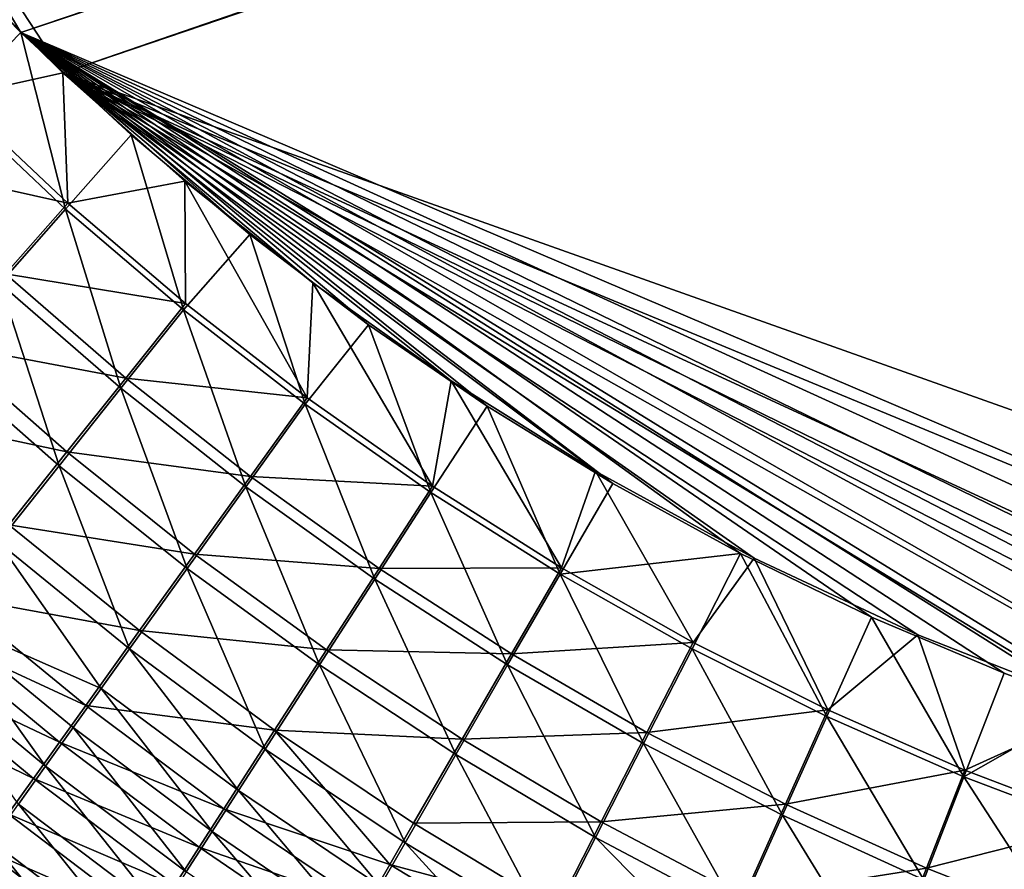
# Model space of a CAD drawing. Header units: metres. Extents: x -900 to 900, y -400 to 400.
# Tile 36 of 249: x -520 to -478, y -224 to -188. Entities that reach past the tile are written whole.
import ezdxf

# ---------------------------------------------------------------- set-up
doc = ezdxf.new("R2010")
doc.units = ezdxf.units.M

msp = doc.modelspace()

# ---------------------------------------------------------------- linework, layer by layer
at = {"layer": 'top'}
for points in [[(-520.393921, -188.45813, -493.390167), (-556.825012, -127.259506, -492.974121), (-63.320282, -33.791721, -503.495331)], [(-63.258526, -33.780186, -500.496002), (-553.594482, -136.830185, -490.000427), (-518.588135, -190.194061, -490.413635)], [(-62.851711, -35.5509, -503.495331), (-520.393921, -188.45813, -493.390167), (-63.320282, -33.791721, -503.495331)], [(-62.84462, -35.365765, -500.496002), (-63.258526, -33.780186, -500.496002), (-518.588135, -190.194061, -490.413635)], [(-518.588135, -190.194061, -490.413635), (-423.970123, -223.826447, -491.966522), (-62.84462, -35.365765, -500.496002)], [(-437.335358, -223.870071, -494.717072), (-520.393921, -188.45813, -493.390167), (-62.851711, -35.5509, -503.495331)], [(-520.393921, -188.45813, -493.390167), (-524.934204, -183.812775, -493.330139), (-556.825012, -127.259506, -492.974121)], [(-518.588135, -190.194061, -490.413635), (-553.594482, -136.830185, -490.000427), (-523.358032, -185.491104, -490.349915)], [(-524.934204, -183.812775, -493.330139), (-520.393921, -188.45813, -493.390167), (-523.337769, -191.477264, -493.167603)], [(-518.588135, -190.194061, -490.413635), (-523.358032, -185.491104, -490.349915), (-523.226501, -191.224335, -490.177795)], [(-523.337769, -191.477264, -493.167603), (-520.393921, -188.45813, -493.390167), (-518.471558, -196.050323, -493.229462)], [(-520.393921, -188.45813, -493.390167), (-515.65564, -192.85997, -493.454346), (-518.471558, -196.050323, -493.229462)], [(-437.335358, -223.870071, -494.717072), (-443.178528, -223.713989, -494.608795), (-520.393921, -188.45813, -493.390167)], [(-443.178528, -223.713989, -494.608795), (-449.004364, -223.236893, -494.503418), (-520.393921, -188.45813, -493.390167)], [(-520.393921, -188.45813, -493.390167), (-449.004364, -223.236893, -494.503418), (-454.678619, -222.464706, -494.403168)], [(-454.678619, -222.464706, -494.403168), (-459.38681, -221.592926, -494.321655), (-520.393921, -188.45813, -493.390167)], [(-459.38681, -221.592926, -494.321655), (-465.170959, -220.232056, -494.223541), (-520.393921, -188.45813, -493.390167)], [(-520.393921, -188.45813, -493.390167), (-465.170959, -220.232056, -494.223541), (-472.374176, -218.08316, -494.10437)], [(-472.374176, -218.08316, -494.10437), (-474.462921, -217.363785, -494.070435), (-520.393921, -188.45813, -493.390167)], [(-474.462921, -217.363785, -494.070435), (-478.14621, -215.987137, -494.01123), (-520.393921, -188.45813, -493.390167)], [(-520.393921, -188.45813, -493.390167), (-478.14621, -215.987137, -494.01123), (-483.842773, -213.578735, -493.921265)], [(-483.842773, -213.578735, -493.921265), (-489.474823, -210.849426, -493.834198), (-520.393921, -188.45813, -493.390167)], [(-489.474823, -210.849426, -493.834198), (-494.963257, -207.837082, -493.75119), (-520.393921, -188.45813, -493.390167)], [(-520.393921, -188.45813, -493.390167), (-494.963257, -207.837082, -493.75119), (-500.363434, -204.511017, -493.671234)], [(-500.363434, -204.511017, -493.671234), (-505.455383, -201.020493, -493.597443), (-520.393921, -188.45813, -493.390167)], [(-505.455383, -201.020493, -493.597443), (-510.556488, -197.147537, -493.525055), (-520.393921, -188.45813, -493.390167)], [(-520.393921, -188.45813, -493.390167), (-510.556488, -197.147537, -493.525055), (-515.65564, -192.85997, -493.454346)], [(-518.372864, -195.790604, -490.239655), (-518.588135, -190.194061, -490.413635), (-523.226501, -191.224335, -490.177795)], [(-446.716522, -223.428253, -491.544159), (-437.279114, -223.842056, -491.717743), (-518.588135, -190.194061, -490.413635)], [(-437.279114, -223.842056, -491.717743), (-423.970123, -223.826447, -491.966522), (-518.588135, -190.194061, -490.413635)], [(-513.346191, -194.848602, -490.485504), (-507.848602, -199.222702, -490.562836), (-518.588135, -190.194061, -490.413635)], [(-507.848602, -199.222702, -490.562836), (-501.903381, -203.435165, -490.648529), (-518.588135, -190.194061, -490.413635)], [(-518.588135, -190.194061, -490.413635), (-501.903381, -203.435165, -490.648529), (-495.702362, -207.316711, -490.740112)], [(-495.702362, -207.316711, -490.740112), (-488.887115, -211.042206, -490.843292), (-518.588135, -190.194061, -490.413635)], [(-488.887115, -211.042206, -490.843292), (-481.853058, -214.34523, -490.952545), (-518.588135, -190.194061, -490.413635)], [(-518.588135, -190.194061, -490.413635), (-481.853058, -214.34523, -490.952545), (-473.900177, -217.460693, -491.079559)], [(-473.900177, -217.460693, -491.079559), (-465.779663, -219.993759, -491.213226), (-518.588135, -190.194061, -490.413635)], [(-465.779663, -219.993759, -491.213226), (-456.292633, -222.140701, -491.374786), (-518.588135, -190.194061, -490.413635)], [(-518.588135, -190.194061, -490.413635), (-456.292633, -222.140701, -491.374786), (-451.512726, -222.89296, -491.458496)], [(-451.512726, -222.89296, -491.458496), (-446.716522, -223.428253, -491.544159), (-518.588135, -190.194061, -490.413635)], [(-513.346191, -194.848602, -490.485504), (-518.588135, -190.194061, -490.413635), (-518.372864, -195.790604, -490.239655)], [(-523.226501, -191.224335, -490.177795), (-526.021057, -194.097519, -489.693878), (-518.372864, -195.790604, -490.239655)], [(-523.337769, -191.477264, -493.167603), (-518.471558, -196.050323, -493.229462), (-521.284912, -199.244263, -492.712402)], [(-518.471558, -196.050323, -493.229462), (-515.65564, -192.85997, -493.454346), (-513.411926, -200.373917, -493.294983)], [(-515.65564, -192.85997, -493.454346), (-510.556488, -197.147537, -493.525055), (-513.411926, -200.373917, -493.294983)], [(-526.021057, -194.097519, -489.693878), (-521.053833, -198.828476, -489.747498), (-518.372864, -195.790604, -490.239655)], [(-513.325134, -200.108536, -490.305237), (-513.346191, -194.848602, -490.485504), (-518.372864, -195.790604, -490.239655)], [(-507.848602, -199.222702, -490.562836), (-513.346191, -194.848602, -490.485504), (-508.098907, -204.16658, -490.374359)], [(-513.346191, -194.848602, -490.485504), (-513.325134, -200.108536, -490.305237), (-508.098907, -204.16658, -490.374359)], [(-518.372864, -195.790604, -490.239655), (-521.053833, -198.828476, -489.747498), (-513.325134, -200.108536, -490.305237)], [(-521.284912, -199.244263, -492.712402), (-518.471558, -196.050323, -493.229462), (-516.098083, -203.74176, -492.767975)], [(-518.471558, -196.050323, -493.229462), (-513.411926, -200.373917, -493.294983), (-516.098083, -203.74176, -492.767975)], [(-513.411926, -200.373917, -493.294983), (-510.556488, -197.147537, -493.525055), (-508.174469, -204.436523, -493.364075)], [(-510.556488, -197.147537, -493.525055), (-505.455383, -201.020493, -493.597443), (-508.174469, -204.436523, -493.364075)], [(-515.885315, -203.311935, -489.80365), (-521.053833, -198.828476, -489.747498), (-523.706848, -201.839066, -488.980408)], [(-513.325134, -200.108536, -490.305237), (-521.053833, -198.828476, -489.747498), (-515.885315, -203.311935, -489.80365)], [(-518.75531, -207.078659, -491.945099), (-524.068848, -202.40947, -491.906433), (-521.284912, -199.244263, -492.712402)], [(-516.098083, -203.74176, -492.767975), (-518.75531, -207.078659, -491.945099), (-521.284912, -199.244263, -492.712402)], [(-507.848602, -199.222702, -490.562836), (-508.098907, -204.16658, -490.374359), (-502.709717, -207.95314, -490.44693)], [(-501.903381, -203.435165, -490.648529), (-507.848602, -199.222702, -490.562836), (-502.709717, -207.95314, -490.44693)], [(-516.098083, -203.74176, -492.767975), (-513.411926, -200.373917, -493.294983), (-510.725159, -207.97908, -492.825745)], [(-508.098907, -204.16658, -490.374359), (-513.325134, -200.108536, -490.305237), (-515.885315, -203.311935, -489.80365)], [(-513.411926, -200.373917, -493.294983), (-508.174469, -204.436523, -493.364075), (-510.725159, -207.97908, -492.825745)], [(-508.174469, -204.436523, -493.364075), (-505.455383, -201.020493, -493.597443), (-502.775055, -208.226654, -493.436523)], [(-505.455383, -201.020493, -493.597443), (-500.363434, -204.511017, -493.671234), (-502.775055, -208.226654, -493.436523)], [(-518.417847, -206.485901, -489.020477), (-523.706848, -201.839066, -488.980408), (-526.317078, -204.805618, -487.941284)], [(-515.885315, -203.311935, -489.80365), (-523.706848, -201.839066, -488.980408), (-518.417847, -206.485901, -489.020477)], [(-524.068848, -202.40947, -491.906433), (-518.75531, -207.078659, -491.945099), (-521.368347, -210.36557, -490.82962)], [(-510.530212, -207.53627, -489.862061), (-515.885315, -203.311935, -489.80365), (-518.417847, -206.485901, -489.020477)], [(-508.098907, -204.16658, -490.374359), (-515.885315, -203.311935, -489.80365), (-510.530212, -207.53627, -489.862061)], [(-501.903381, -203.435165, -490.648529), (-502.709717, -207.95314, -490.44693), (-497.173157, -211.45665, -490.522797)], [(-495.702362, -207.316711, -490.740112), (-501.903381, -203.435165, -490.648529), (-497.173157, -211.45665, -490.522797)], [(-513.247314, -211.488235, -491.983673), (-518.75531, -207.078659, -491.945099), (-516.098083, -203.74176, -492.767975)], [(-510.725159, -207.97908, -492.825745), (-513.247314, -211.488235, -491.983673), (-516.098083, -203.74176, -492.767975)], [(-502.709717, -207.95314, -490.44693), (-508.098907, -204.16658, -490.374359), (-510.530212, -207.53627, -489.862061)], [(-510.725159, -207.97908, -492.825745), (-508.174469, -204.436523, -493.364075), (-505.181091, -211.944672, -492.885468)], [(-508.174469, -204.436523, -493.364075), (-502.775055, -208.226654, -493.436523), (-505.181091, -211.944672, -492.885468)], [(-502.775055, -208.226654, -493.436523), (-500.363434, -204.511017, -493.671234), (-497.229431, -211.732849, -493.512238)], [(-500.363434, -204.511017, -493.671234), (-494.963257, -207.837082, -493.75119), (-497.229431, -211.732849, -493.512238)], [(-518.417847, -206.485901, -489.020477), (-526.317078, -204.805618, -487.941284), (-520.908264, -209.61235, -487.958862)], [(-512.934387, -210.874207, -489.060669), (-518.417847, -206.485901, -489.020477), (-520.908264, -209.61235, -487.958862)], [(-510.530212, -207.53627, -489.862061), (-518.417847, -206.485901, -489.020477), (-512.934387, -210.874207, -489.060669)], [(-521.368347, -210.36557, -490.82962), (-518.75531, -207.078659, -491.945099), (-515.726074, -214.943451, -490.841248)], [(-518.75531, -207.078659, -491.945099), (-513.247314, -211.488235, -491.983673), (-515.726074, -214.943451, -490.841248)], [(-505.003479, -211.489868, -489.922516), (-510.530212, -207.53627, -489.862061), (-512.934387, -210.874207, -489.060669)], [(-502.709717, -207.95314, -490.44693), (-510.530212, -207.53627, -489.862061), (-505.003479, -211.489868, -489.922516)], [(-495.702362, -207.316711, -490.740112), (-497.173157, -211.45665, -490.522797), (-491.504791, -214.665543, -490.601807)], [(-488.887115, -211.042206, -490.843292), (-495.702362, -207.316711, -490.740112), (-491.504791, -214.665543, -490.601807)], [(-507.559082, -215.626602, -492.021729), (-513.247314, -211.488235, -491.983673), (-510.725159, -207.97908, -492.825745)], [(-505.181091, -211.944672, -492.885468), (-507.559082, -215.626602, -492.021729), (-510.725159, -207.97908, -492.825745)], [(-497.173157, -211.45665, -490.522797), (-502.709717, -207.95314, -490.44693), (-505.003479, -211.489868, -489.922516)], [(-497.229431, -211.732849, -493.512238), (-494.963257, -207.837082, -493.75119), (-489.474823, -210.849426, -493.834198)], [(-505.181091, -211.944672, -492.885468), (-502.775055, -208.226654, -493.436523), (-499.480896, -215.626953, -492.946869)], [(-502.775055, -208.226654, -493.436523), (-497.229431, -211.732849, -493.512238), (-499.480896, -215.626953, -492.946869)], [(-515.29718, -214.160858, -487.97345), (-520.908264, -209.61235, -487.958862), (-523.342773, -212.673996, -486.622711)], [(-512.934387, -210.874207, -489.060669), (-520.908264, -209.61235, -487.958862), (-515.29718, -214.160858, -487.97345)], [(-516.944641, -216.644531, -490.158569), (-523.922668, -213.584335, -489.425659), (-521.368347, -210.36557, -490.82962)], [(-515.726074, -214.943451, -490.841248), (-516.944641, -216.644531, -490.158569), (-521.368347, -210.36557, -490.82962)], [(-507.270508, -214.99231, -489.100555), (-512.934387, -210.874207, -489.060669), (-515.29718, -214.160858, -487.97345)], [(-505.003479, -211.489868, -489.922516), (-512.934387, -210.874207, -489.060669), (-507.270508, -214.99231, -489.100555)], [(-489.474823, -210.849426, -493.834198), (-491.553375, -214.943558, -493.591034), (-497.229431, -211.732849, -493.512238)], [(-485.762665, -217.847473, -493.672791), (-491.553375, -214.943558, -493.591034), (-489.474823, -210.849426, -493.834198)], [(-488.887115, -211.042206, -490.843292), (-491.504791, -214.665543, -490.601807), (-485.720184, -217.568359, -490.683807)], [(-483.842773, -213.578735, -493.921265), (-485.762665, -217.847473, -493.672791), (-489.474823, -210.849426, -493.834198)], [(-481.853058, -214.34523, -490.952545), (-488.887115, -211.042206, -490.843292), (-485.720184, -217.568359, -490.683807)], [(-515.726074, -214.943451, -490.841248), (-513.247314, -211.488235, -491.983673), (-509.894653, -219.25029, -490.848938)], [(-513.247314, -211.488235, -491.983673), (-507.559082, -215.626602, -492.021729), (-509.894653, -219.25029, -490.848938)], [(-499.319855, -215.161087, -489.984772), (-505.003479, -211.489868, -489.922516), (-507.270508, -214.99231, -489.100555)], [(-497.173157, -211.45665, -490.522797), (-505.003479, -211.489868, -489.922516), (-499.319855, -215.161087, -489.984772)], [(-491.504791, -214.665543, -490.601807), (-497.173157, -211.45665, -490.522797), (-499.319855, -215.161087, -489.984772)], [(-501.704865, -219.482132, -492.058899), (-507.559082, -215.626602, -492.021729), (-505.181091, -211.944672, -492.885468)], [(-499.480896, -215.626953, -492.946869), (-501.704865, -219.482132, -492.058899), (-505.181091, -211.944672, -492.885468)], [(-497.229431, -211.732849, -493.512238), (-493.639526, -219.014404, -493.009796), (-499.480896, -215.626953, -492.946869)], [(-491.553375, -214.943558, -493.591034), (-493.639526, -219.014404, -493.009796), (-497.229431, -211.732849, -493.512238)], [(-517.605164, -217.377563, -486.604584), (-523.342773, -212.673996, -486.622711), (-524.535461, -214.176041, -485.854034)], [(-515.29718, -214.160858, -487.97345), (-523.342773, -212.673996, -486.622711), (-517.605164, -217.377563, -486.604584)], [(-523.922668, -213.584335, -489.425659), (-519.332642, -219.9832, -488.575195), (-525.174011, -215.163422, -488.617981)], [(-519.332642, -219.9832, -488.575195), (-523.922668, -213.584335, -489.425659), (-518.147278, -218.325073, -489.402832)], [(-518.147278, -218.325073, -489.402832), (-523.922668, -213.584335, -489.425659), (-516.944641, -216.644531, -490.158569)], [(-479.873566, -220.436981, -493.757294), (-485.762665, -217.847473, -493.672791), (-483.842773, -213.578735, -493.921265)], [(-478.14621, -215.987137, -494.01123), (-479.873566, -220.436981, -493.757294), (-483.842773, -213.578735, -493.921265)], [(-518.735107, -218.954834, -485.816986), (-524.535461, -214.176041, -485.854034), (-525.710022, -215.656631, -485.019714)], [(-517.605164, -217.377563, -486.604584), (-524.535461, -214.176041, -485.854034), (-518.735107, -218.954834, -485.816986)], [(-509.497131, -218.439377, -487.984497), (-515.29718, -214.160858, -487.97345), (-517.605164, -217.377563, -486.604584)], [(-507.270508, -214.99231, -489.100555), (-515.29718, -214.160858, -487.97345), (-509.497131, -218.439377, -487.984497)], [(-481.853058, -214.34523, -490.952545), (-485.720184, -217.568359, -490.683807), (-479.835541, -220.157227, -490.768646)], [(-473.900177, -217.460693, -491.079559), (-481.853058, -214.34523, -490.952545), (-479.835541, -220.157227, -490.768646)], [(-491.504791, -214.665543, -490.601807), (-499.319855, -215.161087, -489.984772), (-493.494232, -218.53833, -490.048676)], [(-485.720184, -217.568359, -490.683807), (-491.504791, -214.665543, -490.601807), (-493.494232, -218.53833, -490.048676)], [(-525.174011, -215.163422, -488.617981), (-519.332642, -219.9832, -488.575195), (-520.49939, -221.616989, -487.67688)], [(-516.944641, -216.644531, -490.158569), (-515.726074, -214.943451, -490.841248), (-511.042084, -221.033463, -490.147858)], [(-515.726074, -214.943451, -490.841248), (-509.894653, -219.25029, -490.848938), (-511.042084, -221.033463, -490.147858)], [(-501.44043, -218.828506, -489.139771), (-507.270508, -214.99231, -489.100555), (-509.497131, -218.439377, -487.984497)], [(-499.319855, -215.161087, -489.984772), (-507.270508, -214.99231, -489.100555), (-501.44043, -218.828506, -489.139771)], [(-493.494232, -218.53833, -490.048676), (-499.319855, -215.161087, -489.984772), (-501.44043, -218.828506, -489.139771)], [(-493.639526, -219.014404, -493.009796), (-491.553375, -214.943558, -493.591034), (-487.672058, -222.095596, -493.073944)], [(-487.672058, -222.095596, -493.073944), (-491.553375, -214.943558, -493.591034), (-485.762665, -217.847473, -493.672791)], [(-519.84729, -220.508972, -484.962097), (-525.710022, -215.656631, -485.019714), (-526.865051, -217.11412, -484.120789)], [(-519.84729, -220.508972, -484.962097), (-518.735107, -218.954834, -485.816986), (-525.710022, -215.656631, -485.019714)], [(-509.894653, -219.25029, -490.848938), (-507.559082, -215.626602, -492.021729), (-503.887512, -223.274338, -490.852081)], [(-507.559082, -215.626602, -492.021729), (-501.704865, -219.482132, -492.058899), (-503.887512, -223.274338, -490.852081)], [(-499.480896, -215.626953, -492.946869), (-495.698914, -223.043167, -492.094818), (-501.704865, -219.482132, -492.058899)], [(-493.639526, -219.014404, -493.009796), (-495.698914, -223.043167, -492.094818), (-499.480896, -215.626953, -492.946869)], [(-478.14621, -215.987137, -494.01123), (-474.462921, -217.363785, -494.070435), (-479.873566, -220.436981, -493.757294)], [(-518.147278, -218.325073, -489.402832), (-516.944641, -216.644531, -490.158569), (-512.174011, -222.794479, -489.371674)], [(-516.944641, -216.644531, -490.158569), (-511.042084, -221.033463, -490.147858), (-512.174011, -222.794479, -489.371674)], [(-520.940369, -222.038162, -484.041016), (-519.84729, -220.508972, -484.962097), (-526.865051, -217.11412, -484.120789)], [(-511.670197, -221.810867, -486.578735), (-517.605164, -217.377563, -486.604584), (-518.735107, -218.954834, -485.816986)], [(-509.497131, -218.439377, -487.984497), (-517.605164, -217.377563, -486.604584), (-511.670197, -221.810867, -486.578735)], [(-474.462921, -217.363785, -494.070435), (-473.902893, -222.708511, -493.844391), (-479.873566, -220.436981, -493.757294)], [(-485.720184, -217.568359, -490.683807), (-493.494232, -218.53833, -490.048676), (-487.541382, -221.610062, -490.113922)], [(-487.672058, -222.095596, -493.073944), (-485.762665, -217.847473, -493.672791), (-481.593872, -224.862442, -493.139069)], [(-479.835541, -220.157227, -490.768646), (-485.720184, -217.568359, -490.683807), (-487.541382, -221.610062, -490.113922)], [(-485.762665, -217.847473, -493.672791), (-479.873566, -220.436981, -493.757294), (-481.593872, -224.862442, -493.139069)], [(-473.900177, -217.460693, -491.079559), (-479.835541, -220.157227, -490.768646), (-473.867554, -222.428253, -490.856079)], [(-513.289063, -224.531281, -488.521606), (-519.332642, -219.9832, -488.575195), (-518.147278, -218.325073, -489.402832)], [(-518.147278, -218.325073, -489.402832), (-512.174011, -222.794479, -489.371674), (-513.289063, -224.531281, -488.521606)], [(-504.543335, -224.210403, -487.304718), (-509.497131, -218.439377, -487.984497), (-511.670197, -221.810867, -486.578735)], [(-503.521576, -222.436081, -487.991394), (-509.497131, -218.439377, -487.984497), (-504.543335, -224.210403, -487.304718)], [(-501.44043, -218.828506, -489.139771), (-509.497131, -218.439377, -487.984497), (-503.521576, -222.436081, -487.991394)], [(-493.494232, -218.53833, -490.048676), (-501.44043, -218.828506, -489.139771), (-495.45816, -222.371109, -489.178009)], [(-487.541382, -221.610062, -490.113922), (-493.494232, -218.53833, -490.048676), (-495.45816, -222.371109, -489.178009)], [(-512.733276, -223.463058, -485.769806), (-518.735107, -218.954834, -485.816986), (-519.84729, -220.508972, -484.962097)], [(-518.735107, -218.954834, -485.816986), (-512.733276, -223.463058, -485.769806), (-511.670197, -221.810867, -486.578735)], [(-495.45816, -222.371109, -489.178009), (-501.44043, -218.828506, -489.139771), (-503.521576, -222.436081, -487.991394)], [(-495.698914, -223.043167, -492.094818), (-493.639526, -219.014404, -493.009796), (-489.555481, -226.298203, -492.129059)], [(-489.555481, -226.298203, -492.129059), (-493.639526, -219.014404, -493.009796), (-487.672058, -222.095596, -493.073944)], [(-509.894653, -219.25029, -490.848938), (-504.959076, -225.139465, -490.130463), (-511.042084, -221.033463, -490.147858)], [(-503.887512, -223.274338, -490.852081), (-504.959076, -225.139465, -490.130463), (-509.894653, -219.25029, -490.848938)], [(-501.704865, -219.482132, -492.058899), (-497.718231, -227.003845, -490.850128), (-503.887512, -223.274338, -490.852081)], [(-495.698914, -223.043167, -492.094818), (-497.718231, -227.003845, -490.850128), (-501.704865, -219.482132, -492.058899)], [(-519.332642, -219.9832, -488.575195), (-514.385925, -226.241791, -487.598938), (-520.49939, -221.616989, -487.67688)], [(-514.385925, -226.241791, -487.598938), (-519.332642, -219.9832, -488.575195), (-513.289063, -224.531281, -488.521606)], [(-479.835541, -220.157227, -490.768646), (-487.541382, -221.610062, -490.113922), (-481.476715, -224.367981, -490.180298)], [(-473.867554, -222.428253, -490.856079), (-479.835541, -220.157227, -490.768646), (-481.476715, -224.367981, -490.180298)], [(-513.779053, -225.090271, -484.891754), (-519.84729, -220.508972, -484.962097), (-520.940369, -222.038162, -484.041016)], [(-513.779053, -225.090271, -484.891754), (-512.733276, -223.463058, -485.769806), (-519.84729, -220.508972, -484.962097)], [(-481.593872, -224.862442, -493.139069), (-479.873566, -220.436981, -493.757294), (-475.420959, -227.310516, -493.204834)], [(-479.873566, -220.436981, -493.757294), (-473.902893, -222.708511, -493.844391), (-475.420959, -227.310516, -493.204834)], [(-512.174011, -222.794479, -489.371674), (-511.042084, -221.033463, -490.147858), (-506.015533, -226.980637, -489.33139)], [(-511.042084, -221.033463, -490.147858), (-504.959076, -225.139465, -490.130463), (-506.015533, -226.980637, -489.33139)], [(-520.49939, -221.616989, -487.67688), (-515.463318, -227.923996, -486.604858), (-521.646057, -223.224533, -486.709045)], [(-520.49939, -221.616989, -487.67688), (-514.385925, -226.241791, -487.598938), (-515.463318, -227.923996, -486.604858)], [(-487.541382, -221.610062, -490.113922), (-495.45816, -222.371109, -489.178009), (-489.337891, -225.608505, -489.214813)], [(-481.476715, -224.367981, -490.180298), (-487.541382, -221.610062, -490.113922), (-489.337891, -225.608505, -489.214813)], [(-514.806274, -226.690552, -483.945801), (-520.940369, -222.038162, -484.041016), (-522.013123, -223.540604, -483.054932)], [(-514.806274, -226.690552, -483.945801), (-513.779053, -225.090271, -484.891754), (-520.940369, -222.038162, -484.041016)], [(-511.670197, -221.810867, -486.578735), (-512.733276, -223.463058, -485.769806), (-505.55072, -225.96196, -486.544342)], [(-505.55072, -225.96196, -486.544342), (-504.543335, -224.210403, -487.304718), (-511.670197, -221.810867, -486.578735)], [(-487.672058, -222.095596, -493.073944), (-483.289215, -229.238678, -492.161194), (-489.555481, -226.298203, -492.129059)], [(-487.672058, -222.095596, -493.073944), (-481.593872, -224.862442, -493.139069), (-483.289215, -229.238678, -492.161194)], [(-497.383942, -226.13916, -487.993622), (-503.521576, -222.436081, -487.991394), (-504.543335, -224.210403, -487.304718)], [(-495.45816, -222.371109, -489.178009), (-503.521576, -222.436081, -487.991394), (-497.383942, -226.13916, -487.993622)], [(-489.337891, -225.608505, -489.214813), (-495.45816, -222.371109, -489.178009), (-497.383942, -226.13916, -487.993622)], [(-475.316132, -226.807358, -490.247467), (-473.867554, -222.428253, -490.856079), (-481.476715, -224.367981, -490.180298)], [(-512.174011, -222.794479, -489.371674), (-507.055664, -228.795639, -488.456207), (-513.289063, -224.531281, -488.521606)], [(-506.015533, -226.980637, -489.33139), (-507.055664, -228.795639, -488.456207), (-512.174011, -222.794479, -489.371674)], [(-521.646057, -223.224533, -486.709045), (-516.519897, -229.575806, -485.540649), (-522.771423, -224.80394, -485.672852)], [(-521.646057, -223.224533, -486.709045), (-515.463318, -227.923996, -486.604858), (-516.519897, -229.575806, -485.540649)], [(-503.887512, -223.274338, -490.852081), (-498.708801, -228.950684, -490.105591), (-504.959076, -225.139465, -490.130463)], [(-497.718231, -227.003845, -490.850128), (-498.708801, -228.950684, -490.105591), (-503.887512, -223.274338, -490.852081)], [(-497.718231, -227.003845, -490.850128), (-495.698914, -223.043167, -492.094818), (-490.483521, -228.373657, -491.528198)], [(-490.483521, -228.373657, -491.528198), (-495.698914, -223.043167, -492.094818), (-489.555481, -226.298203, -492.129059)], [(-522.013123, -223.540604, -483.054932), (-523.064209, -225.014481, -482.004913), (-515.813599, -228.261948, -482.933075)], [(-515.813599, -228.261948, -482.933075), (-514.806274, -226.690552, -483.945801), (-522.013123, -223.540604, -483.054932)], [(-506.542511, -227.688644, -485.711548), (-512.733276, -223.463058, -485.769806), (-513.779053, -225.090271, -484.891754)], [(-512.733276, -223.463058, -485.769806), (-506.542511, -227.688644, -485.711548), (-505.55072, -225.96196, -486.544342)], [(-498.328613, -227.991348, -487.285156), (-504.543335, -224.210403, -487.304718), (-505.55072, -225.96196, -486.544342)], [(-498.328613, -227.991348, -487.285156), (-497.383942, -226.13916, -487.993622), (-504.543335, -224.210403, -487.304718)], [(-483.094116, -228.531937, -489.249817), (-481.476715, -224.367981, -490.180298), (-489.337891, -225.608505, -489.214813)], [(-475.316132, -226.807358, -490.247467), (-481.476715, -224.367981, -490.180298), (-483.094116, -228.531937, -489.249817)]]:
    msp.add_3dface(points, dxfattribs=at)

doc.saveas('drawing.dxf')
